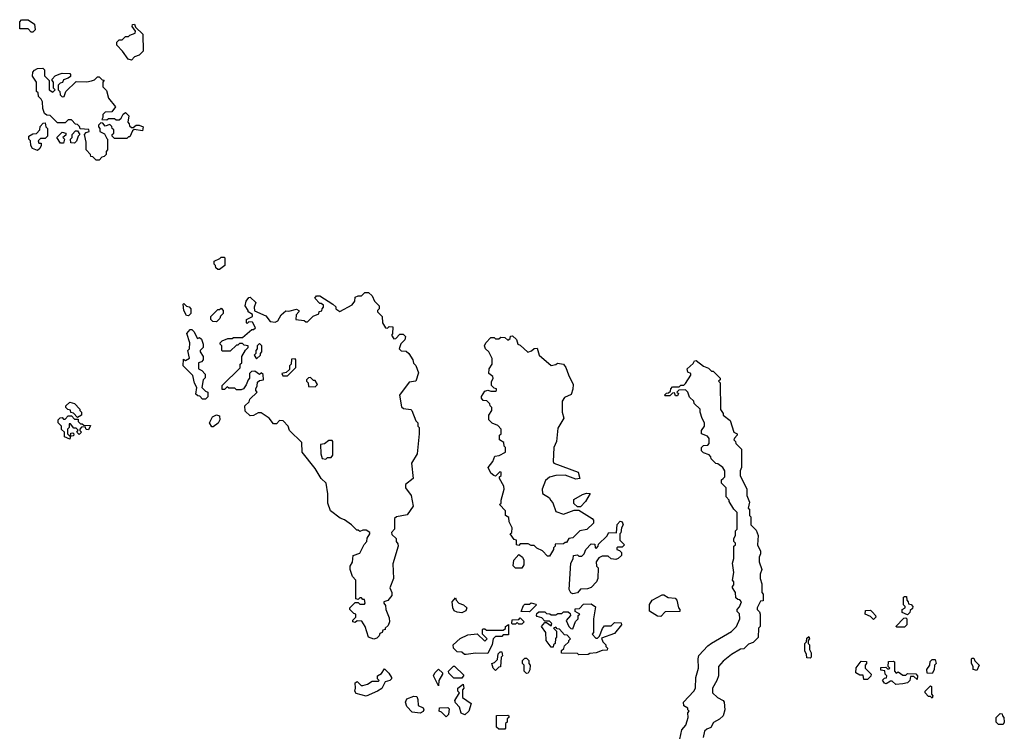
# Model space of a CAD drawing. Extents: x 2219101 to 2444320, y 201258 to 358766.
# Tile 237 of 256: x 2350150 to 2356532, y 345625 to 350240. Entities that reach past the tile are written whole.
import ezdxf

# ---------------------------------------------------------------- set-up
doc = ezdxf.new("R2010")
doc.units = 0

msp = doc.modelspace()

# ---------------------------------------------------------------- linework, layer by layer
at = {"layer": '0CON10XD'}
for points in [[(2350235, 350160), (2350225, 350160), (2350205, 350180), (2350151.7, 350181.7), (2350150, 350225), (2350161.7, 350238.3), (2350205, 350240), (2350245, 350210), (2350250, 350175), (2350235, 350160)], [(2350875, 349977.5), (2350853.6, 349983.6), (2350816.4, 350036.4), (2350780, 350075), (2350780, 350095), (2350795, 350110), (2350815, 350110), (2350835, 350130), (2350855, 350130), (2350865, 350140), (2350898.3, 350151.7), (2350900, 350165), (2350880, 350195), (2350881.7, 350208.3), (2350895, 350210), (2350901.7, 350191.7), (2350947.5, 350145), (2350950, 350035), (2350925, 350010), (2350895, 350000), (2350875, 349977.5)], [(2350665, 349330), (2350645, 349330), (2350625, 349350), (2350611.7, 349351.7), (2350610, 349365), (2350580, 349395), (2350580, 349445), (2350570, 349495), (2350581.7, 349508.3), (2350600, 349515), (2350598.3, 349528.3), (2350541.7, 349531.7), (2350538.3, 349548.3), (2350525, 349560), (2350511.7, 349561.7), (2350485, 349590), (2350465, 349590), (2350445, 349570), (2350395, 349570), (2350348.3, 349618.3), (2350325, 349620), (2350311.7, 349631.7), (2350300, 349665), (2350297, 349707), (2350290, 349725), (2350271.7, 349741.7), (2350270, 349765), (2350260, 349775), (2350260, 349835), (2350233.8, 349873.8), (2350235, 349900), (2350245, 349912.5), (2350265, 349922.5), (2350300, 349925), (2350310, 349915), (2350310, 349875), (2350340, 349845), (2350340, 349785), (2350365, 349770), (2350380, 349785), (2350370, 349795), (2350370, 349835), (2350360, 349845), (2350360, 349855), (2350380, 349875), (2350405, 349887.5), (2350425, 349892.5), (2350475, 349890), (2350480, 349885), (2350478.3, 349871.7), (2350465, 349860), (2350435, 349850), (2350428.3, 349831.7), (2350411.7, 349828.3), (2350400, 349815), (2350400, 349785), (2350410, 349775), (2350411.7, 349751.7), (2350425, 349740), (2350438.3, 349741.7), (2350450, 349775), (2350515, 349840), (2350585, 349837.5), (2350616.4, 349843.6), (2350635, 349850), (2350655, 349870), (2350665, 349870), (2350685, 349850), (2350698.3, 349848.3), (2350690, 349835), (2350690, 349805), (2350711.7, 349781.7), (2350725, 349730), (2350770, 349675), (2350748.3, 349641.7), (2350705, 349640), (2350690, 349625), (2350690, 349605), (2350681.7, 349591.7), (2350715, 349590), (2350725, 349600), (2350765, 349600), (2350775, 349590), (2350795, 349590), (2350808.3, 349601.7), (2350821.7, 349628.3), (2350835, 349637.5), (2350857, 349617), (2350850, 349575), (2350860, 349565), (2350861.7, 349551.7), (2350875, 349540), (2350885, 349540), (2350905, 349556.7), (2350925, 349556.7), (2350950, 349545), (2350945, 349520), (2350892.5, 349527.5), (2350881.7, 349518.3), (2350865, 349480), (2350855, 349480), (2350845, 349470), (2350765, 349470), (2350750, 349485), (2350750, 349495), (2350760, 349505), (2350760, 349525), (2350750, 349535), (2350748.3, 349548.3), (2350735, 349560), (2350705, 349550), (2350688.3, 349568.3), (2350675, 349570), (2350660, 349555), (2350660, 349545), (2350670, 349535), (2350670, 349515), (2350699.3, 349499.3), (2350715, 349470), (2350720, 349465), (2350720, 349395), (2350710, 349385), (2350710, 349365), (2350698.3, 349351.7), (2350681.7, 349348.3), (2350665, 349330)], [(2350265, 349392.5), (2350232.5, 349405), (2350223, 349423), (2350220, 349455), (2350210, 349465), (2350210, 349485), (2350235, 349500), (2350258.3, 349501.7), (2350280, 349525), (2350281.7, 349548.3), (2350301.7, 349568.3), (2350315, 349570), (2350320, 349545), (2350330, 349535), (2350330, 349485), (2350315, 349470), (2350285, 349470), (2350270, 349455), (2350275, 349440), (2350288.3, 349438.3), (2350290, 349425), (2350280, 349405), (2350265, 349392.5)], [(2350435, 349440), (2350415, 349440), (2350390, 349475), (2350425, 349510), (2350450, 349505), (2350448.3, 349491.7), (2350430, 349475), (2350440, 349465), (2350435, 349440)], [(2350505, 349440), (2350481.7, 349441.7), (2350480, 349465), (2350490, 349475), (2350490, 349495), (2350511.7, 349518.3), (2350525, 349520), (2350540, 349495), (2350530, 349485), (2350518.3, 349451.7), (2350505, 349440)], [(2351445, 348620), (2351435, 348620), (2351421.7, 348631.7), (2351420, 348645), (2351410, 348655), (2351410, 348675), (2351448.3, 348691.7), (2351455, 348700), (2351475, 348700), (2351480, 348695), (2351480, 348645), (2351445, 348620)], [(2352445, 346222.5), (2352410, 346235), (2352390, 346305), (2352368.3, 346338.3), (2352338.3, 346341.7), (2352325, 346330), (2352310, 346335), (2352310, 346345), (2352330, 346365), (2352330, 346385), (2352315, 346390), (2352290, 346415), (2352290, 346425), (2352325, 346460), (2352345, 346460), (2352355, 346450), (2352385, 346450), (2352390, 346455), (2352385, 346480), (2352375, 346480), (2352365, 346490), (2352355, 346490), (2352345, 346480), (2352330, 346485), (2352330, 346605), (2352308.3, 346628.3), (2352292.5, 346675), (2352292.5, 346695), (2352307, 346723), (2352312.5, 346765), (2352355, 346780), (2352383, 346837), (2352400, 346855), (2352403, 346877), (2352420, 346905), (2352420, 346915), (2352395, 346930), (2352375, 346930), (2352355, 346920), (2352345, 346930), (2352335, 346930), (2352300, 346965), (2352256.2, 346996.2), (2352226.4, 347006.4), (2352163.9, 347053.9), (2352147.5, 347105), (2352147.5, 347165), (2352137.5, 347235), (2352103.9, 347263.9), (2352065, 347330), (2351980, 347435), (2351978.3, 347498.3), (2351900, 347575), (2351890, 347605), (2351858.3, 347638.3), (2351835, 347640), (2351815, 347620), (2351795, 347620), (2351766.4, 347656.4), (2351715, 347690), (2351695, 347690), (2351665, 347672.5), (2351645, 347670), (2351611.7, 347701.7), (2351610, 347735), (2351638.3, 347761.7), (2351641.7, 347778.3), (2351690, 347825), (2351680, 347835), (2351680, 347845), (2351690, 347865), (2351691.7, 347888.3), (2351705, 347900), (2351730, 347905), (2351728.3, 347938.3), (2351715, 347950), (2351705, 347940), (2351675, 347960), (2351651.7, 347958.3), (2351640, 347945), (2351640, 347915), (2351630, 347905), (2351618.3, 347871.7), (2351600, 347845), (2351585, 347840), (2351555, 347840), (2351545, 347850), (2351505, 347850), (2351495, 347860), (2351478.3, 347841.7), (2351461.7, 347841.7), (2351461.7, 347868.3), (2351578.3, 347981.7), (2351580, 348005), (2351590, 348015), (2351590, 348055), (2351613, 348097), (2351630, 348115), (2351630, 348125), (2351605, 348130), (2351595, 348140), (2351575, 348140), (2351565, 348130), (2351555, 348130), (2351515, 348090), (2351465, 348090), (2351460, 348095), (2351460, 348125), (2351450, 348135), (2351450, 348145), (2351461.7, 348158.3), (2351498.3, 348171.7), (2351527.5, 348172.5), (2351535, 348180), (2351595, 348180), (2351655, 348230), (2351665, 348230), (2351678.3, 348241.7), (2351658.3, 348278.3), (2351635, 348280), (2351625, 348270), (2351620, 348275), (2351620, 348295), (2351660, 348315), (2351658.3, 348328.3), (2351630, 348345), (2351630, 348355), (2351612.5, 348385), (2351617.5, 348415), (2351635, 348437.5), (2351645, 348440), (2351680, 348405), (2351670, 348375), (2351671.7, 348351.7), (2351745, 348320), (2351773, 348283), (2351805, 348277.5), (2351823, 348287), (2351843.9, 348326.1), (2351875, 348352.5), (2351895, 348350), (2351945, 348362.5), (2351960, 348355), (2351960, 348345), (2351942.5, 348325), (2351940, 348295), (2351995, 348290), (2352005, 348280), (2352015, 348280), (2352051.7, 348318.3), (2352088.3, 348331.7), (2352091.7, 348348.3), (2352108.3, 348351.7), (2352110, 348365), (2352120, 348375), (2352118.3, 348388.3), (2352105, 348400), (2352095, 348400), (2352063, 348433), (2352075, 348450), (2352095, 348450), (2352180, 348395), (2352198.3, 348378.3), (2352200, 348365), (2352225, 348347.5), (2352305, 348390), (2352322.5, 348415), (2352325, 348440), (2352345, 348450), (2352365, 348450), (2352388.3, 348471.7), (2352411.7, 348471.7), (2352435, 348450), (2352450, 348415), (2352480, 348385), (2352480, 348365), (2352470, 348355), (2352470, 348345), (2352500, 348315), (2352502.5, 348275), (2352521.7, 348241.7), (2352535, 348240), (2352545, 348250), (2352568.3, 348248.3), (2352567.5, 348202.5), (2352560, 348195), (2352575, 348170), (2352588.3, 348171.7), (2352615, 348200), (2352635, 348200), (2352650, 348185), (2352647, 348163), (2352621.7, 348138.3), (2352610, 348105), (2352623, 348093), (2352655, 348090), (2352673.3, 348075), (2352697.5, 348035), (2352701.7, 348011.7), (2352717.5, 347997.5), (2352735, 347950), (2352717.5, 347895), (2352675, 347890), (2352612.5, 347805), (2352625, 347730), (2352638.3, 347718.3), (2352685, 347712.5), (2352692.5, 347705), (2352718.3, 347638.3), (2352730, 347625), (2352730, 347605), (2352740, 347595), (2352740, 347555), (2352727.5, 347425), (2352690, 347365), (2352700, 347265), (2352650, 347225), (2352650, 347205), (2352687.5, 347155), (2352700, 347085), (2352660.7, 347029.3), (2352593, 347017), (2352580, 347005), (2352580, 346935), (2352560, 346915), (2352561.7, 346901.7), (2352590, 346875), (2352590, 346855), (2352601.7, 346841.7), (2352602.5, 346825), (2352568.3, 346711.7), (2352572.5, 346615), (2352550, 346555), (2352562.5, 346525), (2352562.5, 346505), (2352536.4, 346473.6), (2352510, 346465), (2352510, 346455), (2352521.7, 346441.7), (2352523.3, 346415), (2352545, 346360), (2352547.5, 346335), (2352538.3, 346311.7), (2352520, 346295), (2352520, 346285), (2352505, 346280), (2352500, 346265), (2352485, 346260), (2352480, 346245), (2352465, 346230), (2352445, 346222.5)], [(2351245, 348320), (2351231.7, 348321.7), (2351213, 348353), (2351210, 348395), (2351215, 348400), (2351231.7, 348381.7), (2351248.3, 348378.3), (2351260, 348365), (2351260, 348335), (2351245, 348320)], [(2351425, 348280), (2351401.7, 348281.7), (2351390, 348295), (2351390, 348315), (2351435, 348360), (2351445, 348360), (2351455, 348370), (2351470, 348355), (2351470, 348335), (2351451.7, 348318.3), (2351448.3, 348301.7), (2351425, 348280)], [(2351355, 347780), (2351335, 347780), (2351318.3, 347798.3), (2351305, 347800), (2351291.7, 347811.7), (2351297.5, 347855), (2351283, 347883), (2351271.7, 347931.7), (2351210, 347995), (2351211.7, 348038.3), (2351225, 348030), (2351250, 348045), (2351240, 348095), (2351250, 348105), (2351252.5, 348145), (2351232.5, 348205), (2351255, 348230), (2351265, 348230), (2351278.3, 348218.3), (2351301.7, 348171.7), (2351315, 348180), (2351328.3, 348168.3), (2351340, 348135), (2351340, 348115), (2351320, 348095), (2351320, 348085), (2351340, 348055), (2351340, 348035), (2351328.3, 348021.7), (2351310, 348015), (2351310, 347975), (2351330, 347965), (2351351.7, 347941.7), (2351351.7, 347918.3), (2351340, 347905), (2351330, 347855), (2351355, 347830), (2351370, 347825), (2351370, 347795), (2351355, 347780)], [(2353585, 346760), (2353571.7, 346761.7), (2353540, 346795), (2353503, 346813), (2353485, 346830), (2353465, 346830), (2353445, 346840), (2353395, 346840), (2353385, 346830), (2353370, 346835), (2353370, 346865), (2353355, 346870), (2353330, 346905), (2353340, 346915), (2353342.5, 346945), (2353323, 346983), (2353321.7, 347011.7), (2353300, 347025), (2353300, 347055), (2353260, 347095), (2353270, 347105), (2353270, 347125), (2353290, 347195), (2353287.5, 347215), (2353260, 347265), (2353260, 347275), (2353270, 347285), (2353270, 347305), (2353261.7, 347308.3), (2353235, 347280), (2353223, 347283), (2353205, 347300), (2353187.5, 347335), (2353216.2, 347373.8), (2353230, 347410), (2353257, 347413), (2353300, 347435), (2353300, 347465), (2353290, 347475), (2353288.3, 347498.3), (2353260, 347515), (2353260, 347545), (2353270, 347555), (2353270, 347585), (2353249.3, 347609.3), (2353213, 347623), (2353190, 347645), (2353190, 347675), (2353210, 347705), (2353210, 347725), (2353200, 347735), (2353198.3, 347748.3), (2353178.3, 347768.3), (2353155, 347770), (2353142.5, 347785), (2353143.3, 347796.7), (2353165, 347830), (2353185, 347837.5), (2353205, 347830), (2353235, 347830), (2353240, 347835), (2353240, 347845), (2353225, 347850), (2353208.3, 347868.3), (2353208.3, 347891.7), (2353220, 347915), (2353217.5, 347925), (2353190, 347945), (2353192.5, 347975), (2353212.5, 348005), (2353211.7, 348041.7), (2353190, 348085), (2353170, 348105), (2353163.3, 348125), (2353172.5, 348145), (2353205, 348180), (2353225, 348180), (2353235, 348170), (2353255, 348170), (2353268.3, 348181.7), (2353295, 348180), (2353315, 348162.5), (2353328.3, 348171.7), (2353331.7, 348188.3), (2353345, 348190), (2353370, 348165), (2353380, 348135), (2353395, 348130), (2353443, 348083), (2353468.3, 348091.7), (2353485, 348107.5), (2353505, 348110), (2353516.7, 348065), (2353595, 347996.7), (2353625, 348003.3), (2353636.7, 348013.3), (2353675.8, 348005.8), (2353690, 347985), (2353706.7, 347936.7), (2353736.7, 347875), (2353736.4, 347843.6), (2353725, 347810), (2353680.7, 347789.3), (2353667.5, 347765), (2353667.5, 347695), (2353677.5, 347655), (2353638.3, 347591.7), (2353630, 347505), (2353612.5, 347465), (2353607.5, 347375), (2353613, 347363), (2353770, 347305), (2353780, 347265), (2353755, 347260), (2353685, 347286.7), (2353625, 347283.3), (2353585, 347272.5), (2353558.3, 347251.7), (2353537.5, 347195), (2353538.3, 347168.3), (2353585, 347140), (2353590, 347125), (2353607, 347107), (2353625, 347050), (2353675, 347032.5), (2353745, 347060), (2353775, 347060), (2353860, 347005), (2353870, 346995), (2353870, 346975), (2353827, 346933), (2353780, 346925), (2353735, 346880), (2353710, 346875), (2353695, 346850), (2353685, 346850), (2353675, 346840), (2353621.7, 346838.3), (2353620, 346825), (2353610, 346815), (2353610, 346805), (2353585, 346760)], [(2351685, 348040), (2351710, 348065), (2351710, 348075), (2351720, 348085), (2351720, 348125), (2351705, 348140), (2351690, 348125), (2351690, 348105), (2351680, 348095), (2351680, 348075), (2351670, 348065), (2351685, 348040)], [(2351885, 347930), (2351940, 347985), (2351940, 348035), (2351935, 348040), (2351911.7, 348038.3), (2351910, 348005), (2351900, 347995), (2351898.3, 347971.7), (2351878.3, 347951.7), (2351850, 347945), (2351855, 347930), (2351885, 347930)], [(2354430, 345575), (2354442.5, 345635), (2354467.5, 345665), (2354477, 345693), (2354482.5, 345715), (2354480, 345745), (2354490, 345755), (2354480, 345765), (2354480, 345775), (2354455, 345790), (2354452.5, 345815), (2354520, 345885), (2354530, 345905), (2354532.5, 345975), (2354550, 346035), (2354547.5, 346095), (2354553, 346117), (2354610.7, 346179.3), (2354635, 346197.5), (2354765, 346272.5), (2354797.5, 346305), (2354817.5, 346355), (2354817, 346387), (2354801.7, 346401.7), (2354800, 346415), (2354817, 346433), (2354830, 346465), (2354818.3, 346478.3), (2354805, 346480), (2354791.7, 346491.7), (2354790, 346525), (2354770, 346555), (2354770, 346565), (2354780, 346575), (2354780, 346595), (2354770, 346605), (2354780, 346655), (2354770, 346715), (2354780, 346745), (2354780, 346825), (2354790, 346835), (2354790, 346845), (2354780, 346855), (2354780, 346875), (2354790, 346895), (2354790, 346925), (2354800, 346935), (2354800, 347045), (2354780, 347065), (2354750, 347115), (2354750, 347125), (2354730, 347145), (2354730, 347205), (2354700, 347235), (2354700, 347255), (2354710, 347265), (2354720, 347275), (2354720, 347315), (2354707.5, 347335), (2354675, 347360), (2354661.7, 347361.7), (2354631.7, 347391.7), (2354630, 347405), (2354618.3, 347418.3), (2354581.7, 347431.7), (2354570, 347445), (2354570, 347465), (2354581.7, 347478.3), (2354610, 347480), (2354618.3, 347491.7), (2354620, 347525), (2354608.3, 347538.3), (2354570, 347555), (2354570, 347575), (2354590, 347605), (2354590, 347625), (2354573, 347653), (2354560, 347695), (2354560, 347715), (2354521.7, 347751.7), (2354520, 347765), (2354491.7, 347791.7), (2354480, 347825), (2354465, 347840), (2354421.7, 347838.3), (2354410, 347825), (2354420, 347815), (2354415, 347800), (2354401.7, 347801.7), (2354395, 347820), (2354381.7, 347818.3), (2354365, 347800), (2354335, 347800), (2354330, 347805), (2354341.7, 347818.3), (2354355, 347820), (2354368.3, 347831.7), (2354370, 347845), (2354381.7, 347858.3), (2354425, 347860), (2354435, 347870), (2354455, 347870), (2354465, 347880), (2354500, 347935), (2354500, 347945), (2354480, 347955), (2354477.5, 347975), (2354515, 348010), (2354525, 348027.5), (2354535, 348030), (2354583, 347993), (2354615, 347980), (2354635, 347960), (2354645, 347960), (2354690, 347915), (2354690, 347905), (2354680, 347895), (2354690, 347885), (2354692.5, 347712.5), (2354710, 347685), (2354710, 347675), (2354755, 347640), (2354780, 347565), (2354800, 347555), (2354800, 347545), (2354783, 347527), (2354780, 347515), (2354790, 347505), (2354791.7, 347491.7), (2354830, 347455), (2354830, 347335), (2354820, 347315), (2354820, 347285), (2354862.5, 347195), (2354862.5, 347155), (2354881.7, 347111.7), (2354872.5, 347072.5), (2354880, 347065), (2354880, 347025), (2354890, 347015), (2354890, 346965), (2354925, 346930), (2354937.5, 346895), (2354932.5, 346835), (2354953, 346793), (2354952.5, 346775), (2354942.5, 346755), (2354942.5, 346725), (2354960, 346675), (2354950, 346645), (2354950, 346615), (2354961.7, 346581.7), (2354960, 346525), (2354970, 346515), (2354968.3, 346471.7), (2354951.7, 346468.3), (2354930, 346425), (2354930, 346415), (2354945, 346400), (2354950, 346385), (2354950, 346305), (2354940, 346295), (2354937.5, 346232.5), (2354905, 346200), (2354875, 346190), (2354845, 346160), (2354823, 346157), (2354765, 346122.5), (2354710.7, 346079.3), (2354680, 346045), (2354680, 345985), (2354670, 345955), (2354640, 345905), (2354640, 345875), (2354673.6, 345843.6), (2354710, 345825), (2354717.5, 345815), (2354720, 345765), (2354710, 345725), (2354687, 345703), (2354647, 345683), (2354630, 345650), (2354605, 345640), (2354590, 345625), (2354580, 345585)], [(2352065, 347860), (2352080, 347875), (2352065, 347900), (2352055, 347900), (2352035, 347920), (2352021.7, 347918.3), (2352010, 347905), (2352010, 347895), (2352020, 347885), (2352021.7, 347861.7), (2352065, 347860)], [(2350525, 347660), (2350498.3, 347688.3), (2350481.7, 347691.7), (2350478.3, 347708.3), (2350461.7, 347711.7), (2350450, 347725), (2350450, 347735), (2350475, 347760), (2350505, 347750), (2350540, 347715), (2350540, 347705), (2350550, 347695), (2350550, 347675), (2350525, 347660)], [(2350475, 347520), (2350440, 347535), (2350440, 347565), (2350421.7, 347581.7), (2350420, 347605), (2350400, 347625), (2350400, 347645), (2350411.7, 347658.3), (2350425, 347660), (2350435, 347650), (2350445, 347650), (2350465, 347670), (2350485, 347670), (2350505, 347650), (2350528.3, 347648.3), (2350530, 347635), (2350545, 347620), (2350555, 347620), (2350565, 347610), (2350608.3, 347608.3), (2350595, 347580), (2350581.7, 347581.7), (2350575, 347600), (2350551.7, 347598.3), (2350540, 347585), (2350540, 347575), (2350550, 347565), (2350535, 347550), (2350520, 347565), (2350528.3, 347578.3), (2350515, 347590), (2350501.7, 347591.7), (2350478.3, 347618.3), (2350471.7, 347618.3), (2350470, 347595), (2350460, 347585), (2350460, 347555), (2350475, 347540), (2350480, 347540), (2350481.7, 347558.3), (2350495, 347560), (2350500, 347555), (2350498.3, 347541.7), (2350480, 347540), (2350475, 347520)], [(2351405, 347600), (2351395, 347600), (2351380, 347625), (2351400, 347665), (2351425, 347676.7), (2351445, 347670), (2351446.7, 347645), (2351437, 347623), (2351405, 347600)], [(2352135, 347390), (2352145, 347400), (2352168.3, 347401.7), (2352180, 347415), (2352180, 347505), (2352175, 347510), (2352155, 347510), (2352125, 347490), (2352100, 347485), (2352102.5, 347425), (2352110, 347395), (2352135, 347390)], [(2353785, 347080), (2353765, 347080), (2353741.7, 347101.7), (2353741.7, 347128.3), (2353798.3, 347161.7), (2353825, 347170), (2353848.3, 347168.3), (2353817.5, 347115), (2353785, 347080)], [(2353735, 346517.5), (2353723.6, 346523.6), (2353712.5, 346545), (2353722.5, 346715), (2353737, 346743), (2353740, 346765), (2353765, 346770), (2353775, 346760), (2353795, 346760), (2353810, 346775), (2353820, 346805), (2353855, 346840), (2353878.3, 346838.3), (2353880, 346815), (2353888.3, 346811.7), (2353900, 346825), (2353901.7, 346838.3), (2353955, 346890), (2353970, 346915), (2354018.3, 346911.7), (2354023, 346967), (2354043, 346987), (2354055, 346982.5), (2354062.5, 346965), (2354050, 346945), (2354047, 346913), (2354040, 346905), (2354040, 346865), (2354070, 346835), (2354055, 346820), (2354025, 346820), (2354020, 346815), (2354020, 346805), (2354038.3, 346798.3), (2354050, 346785), (2354050, 346765), (2354030, 346745), (2354015, 346740), (2353983, 346743), (2353965, 346760), (2353925, 346760), (2353905, 346750), (2353887.5, 346725), (2353890, 346695), (2353900, 346685), (2353897.5, 346615), (2353890, 346595), (2353855, 346557.5), (2353831.7, 346548.3), (2353785, 346547.5), (2353765, 346522.5), (2353735, 346517.5)], [(2353405, 346682.5), (2353363, 346683), (2353348.3, 346698.3), (2353353.3, 346735), (2353385, 346772.5), (2353410, 346755), (2353417.5, 346735), (2353417.5, 346705), (2353405, 346682.5)], [(2354305, 346370), (2354285, 346372.5), (2354232.5, 346405), (2354233.6, 346446.4), (2354250, 346475), (2354315, 346510), (2354325, 346510), (2354353, 346493), (2354398.8, 346488.8), (2354410, 346475), (2354420, 346425), (2354430, 346415), (2354428.3, 346401.7), (2354335, 346400), (2354305, 346370)], [(2353015, 346393.3), (2352985, 346396.7), (2352967, 346407), (2352957.5, 346425), (2352952.5, 346465), (2352975, 346490), (2352980, 346475), (2352997, 346457), (2353026.1, 346446.1), (2353047.5, 346425), (2353043, 346407), (2353015, 346393.3)], [(2353455, 346400), (2353401.7, 346401.7), (2353415, 346440), (2353425, 346450), (2353455, 346450), (2353465, 346457.5), (2353495, 346450), (2353500, 346445), (2353455, 346400)], [(2353775, 346120), (2353765, 346130), (2353661.7, 346131.7), (2353661.7, 346148.3), (2353678.3, 346161.7), (2353681.7, 346178.3), (2353710, 346205), (2353710, 346215), (2353720, 346225), (2353698.3, 346248.3), (2353681.7, 346251.7), (2353648.3, 346288.3), (2353635, 346290), (2353625, 346300), (2353610, 346295), (2353630, 346275), (2353630, 346235), (2353623, 346227), (2353620, 346195), (2353610, 346185), (2353608.3, 346171.7), (2353595, 346170), (2353563, 346213), (2353560, 346265), (2353532.5, 346305), (2353555, 346330), (2353565, 346330), (2353595, 346310), (2353600, 346325), (2353585, 346340), (2353555, 346340), (2353535, 346360), (2353505, 346370), (2353500, 346375), (2353501.7, 346388.3), (2353515, 346400), (2353555, 346400), (2353565, 346390), (2353587, 346387), (2353595, 346380), (2353625, 346380), (2353638.3, 346388.3), (2353665, 346390), (2353675, 346400), (2353705, 346400), (2353718.3, 346388.3), (2353720, 346375), (2353693, 346343), (2353710, 346305), (2353721.7, 346291.7), (2353735, 346290), (2353753, 346337), (2353770, 346355), (2353770, 346375), (2353780, 346385), (2353751.7, 346401.7), (2353751.7, 346418.3), (2353778.3, 346421.7), (2353805, 346450), (2353855, 346452.5), (2353881.7, 346431.7), (2353870, 346355), (2353870, 346265), (2353860, 346255), (2353885, 346230), (2353895, 346230), (2353908.3, 346241.7), (2353928.3, 346291.7), (2353941.7, 346308.3), (2353985, 346310), (2354005, 346330), (2354048.3, 346328.3), (2354050, 346315), (2354005, 346260), (2353921.7, 346228.3), (2353930, 346205), (2353950, 346185), (2353950, 346175), (2353960, 346165), (2353958.3, 346151.7), (2353925, 346150), (2353887, 346133), (2353845, 346130), (2353835, 346122.5), (2353775, 346120)], [(2355905, 346380), (2355870, 346395), (2355870, 346415), (2355890, 346425), (2355890, 346435), (2355880, 346445), (2355880, 346495), (2355885, 346500), (2355898.3, 346498.3), (2355900, 346475), (2355910, 346465), (2355911.7, 346451.7), (2355928.3, 346448.3), (2355940, 346435), (2355938.3, 346421.7), (2355921.7, 346408.3), (2355920, 346395), (2355905, 346380)], [(2355685, 346350), (2355665, 346370), (2355630, 346385), (2355631.7, 346408.3), (2355665, 346410), (2355678.3, 346398.3), (2355697, 346377), (2355700, 346365), (2355685, 346350)], [(2353045, 346122.5), (2353033, 346123), (2353015, 346137.5), (2352985, 346140), (2352962.5, 346165), (2352960, 346185), (2353005, 346227.5), (2353055, 346250), (2353115, 346257.5), (2353165, 346210), (2353180, 346225), (2353150, 346255), (2353150, 346285), (2353155, 346290), (2353165, 346290), (2353175, 346280), (2353285, 346280), (2353298.3, 346291.7), (2353300, 346305), (2353318.3, 346318.3), (2353318.3, 346251.7), (2353285, 346250), (2353275, 346240), (2353235, 346240), (2353220, 346225), (2353211.7, 346188.3), (2353185, 346130), (2353105, 346132.5), (2353045, 346122.5)], [(2353405, 346320), (2353385, 346320), (2353375, 346330), (2353365, 346320), (2353345, 346320), (2353340, 346325), (2353343, 346347), (2353385, 346350), (2353395, 346360), (2353420, 346335), (2353405, 346320)], [(2355885, 346300), (2355835, 346300), (2355830, 346305), (2355881.7, 346358.3), (2355895, 346360), (2355900, 346355), (2355900, 346315), (2355885, 346300)], [(2355275, 346100), (2355251.7, 346101.7), (2355250, 346125), (2355240, 346145), (2355240, 346195), (2355250, 346205), (2355251.7, 346228.3), (2355265, 346240), (2355270, 346225), (2355260, 346215), (2355260, 346195), (2355270, 346185), (2355270, 346155), (2355280, 346135), (2355280, 346105), (2355275, 346100)], [(2353235, 346020), (2353220, 346035), (2353210, 346065), (2353228.3, 346071.7), (2353248.3, 346091.7), (2353251.7, 346128.3), (2353265, 346140), (2353275, 346140), (2353280, 346115), (2353270, 346105), (2353267, 346043), (2353255, 346040), (2353235, 346020)], [(2353435, 346000), (2353420, 346015), (2353420, 346055), (2353410, 346065), (2353410, 346085), (2353425, 346100), (2353435, 346100), (2353450, 346085), (2353450, 346065), (2353460, 346055), (2353457, 346023), (2353445, 346002.5), (2353435, 346000)], [(2355645, 345960), (2355621.7, 345961.7), (2355618.3, 345988.3), (2355595, 345990), (2355570, 346005), (2355573, 346037), (2355605, 346080), (2355638.3, 346078.3), (2355640, 346065), (2355630, 346055), (2355630, 346035), (2355670, 345995), (2355668.3, 345981.7), (2355645, 345960)], [(2355828.3, 345928.3), (2355805, 345950), (2355795, 345950), (2355767, 345933), (2355755, 345937.5), (2355743, 345957), (2355755, 345970), (2355768.3, 345971.7), (2355770, 345985), (2355760, 345995), (2355758.3, 346018.3), (2355731.7, 346021.7), (2355731.7, 346038.3), (2355765, 346040), (2355775, 346030), (2355785, 346030), (2355790, 346035), (2355780, 346045), (2355781.7, 346078.3), (2355815, 346080), (2355820, 346075), (2355820, 346015), (2355831.7, 346001.7), (2355845, 346010), (2355875, 345990), (2355895, 345990), (2355905, 346000), (2355958.3, 345998.3), (2355970, 345985), (2355968.3, 345961.7), (2355945, 345980), (2355925, 345980), (2355920, 345955), (2355905, 345940), (2355875, 345932.5), (2355828.3, 345928.3)], [(2356065, 346000), (2356031.7, 346001.7), (2356030, 346025), (2356050, 346055), (2356051.7, 346078.3), (2356065, 346090), (2356085, 346090), (2356090, 346065), (2356080, 346055), (2356077, 346023), (2356065, 346000)], [(2356355, 346020), (2356330, 346025), (2356330, 346045), (2356320, 346065), (2356320, 346095), (2356325, 346100), (2356335, 346100), (2356341.7, 346081.7), (2356370, 346055), (2356355, 346020)], [(2352395, 345853.3), (2352330.7, 345870.7), (2352322.5, 345885), (2352327.5, 345905), (2352325, 345940), (2352337, 345947), (2352363, 345923), (2352375, 345922.5), (2352405, 345930), (2352435, 345950), (2352475, 345950), (2352480, 345955), (2352470, 345965), (2352470, 345985), (2352495, 346000), (2352515, 346030), (2352543, 346003), (2352560, 345975), (2352560, 345965), (2352550, 345955), (2352520, 345945), (2352496.4, 345903.6), (2352470, 345885), (2352395, 345853.3)], [(2352865, 345920), (2352832.5, 345985), (2352840, 346005), (2352865, 346027.5), (2352890, 346005), (2352890, 345995), (2352867.5, 345955), (2352865, 345920)], [(2353015, 345970), (2352965, 345970), (2352931.7, 346001.7), (2352930, 346015), (2352961.7, 346048.3), (2352968.3, 346048.3), (2353028.3, 345988.3), (2353015, 345970)], [(2353035, 345732.5), (2353011.7, 345741.7), (2353001.7, 345781.7), (2352975, 345810), (2352970, 345825), (2353000, 345875), (2352990, 345885), (2352990, 345905), (2353025, 345930), (2353030, 345905), (2353020, 345895), (2353020, 345845), (2353077.5, 345805), (2353062.5, 345755), (2353035, 345732.5)], [(2356065, 345840), (2356055, 345850), (2356041.7, 345851.7), (2356020, 345875), (2356020, 345885), (2356055, 345920), (2356060, 345915), (2356060, 345865), (2356070, 345855), (2356065, 345840)], [(2352745, 345742.5), (2352695, 345750), (2352660, 345785), (2352650, 345815), (2352660, 345835), (2352705, 345852.5), (2352725, 345850), (2352731.7, 345831.7), (2352733, 345793), (2352766.4, 345776.4), (2352770, 345765), (2352766.4, 345753.6), (2352745, 345742.5)], [(2352915, 345720), (2352885, 345750), (2352870, 345755), (2352871.7, 345778.3), (2352925, 345780), (2352935, 345770), (2352930, 345735), (2352915, 345720)], [(2353295, 345640), (2353255, 345640), (2353241.7, 345651.7), (2353241.7, 345728.3), (2353315, 345730), (2353320, 345725), (2353320, 345715), (2353310, 345705), (2353310, 345685), (2353300, 345675), (2353300, 345645), (2353295, 345640)], [(2356525, 345670), (2356495, 345670), (2356480, 345685), (2356480, 345715), (2356505, 345740), (2356518.3, 345738.3), (2356520, 345725), (2356530, 345715), (2356532.5, 345685), (2356525, 345670)]]:
    msp.add_lwpolyline(points, dxfattribs=at)

doc.saveas('drawing.dxf')
